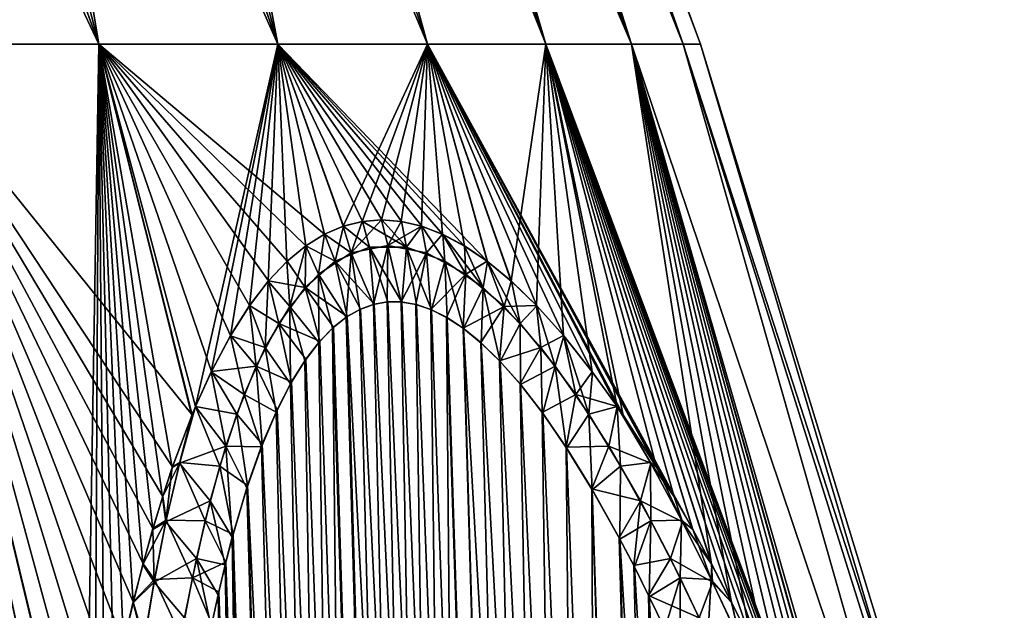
# Model space of a CAD drawing. Header units: metres. Extents: x -109 to 109, y -108 to 40.
# Tile 205 of 230: x 90.46 to 97.08, y -70.26 to -66.28. Entities that reach past the tile are written whole.
import ezdxf

# ---------------------------------------------------------------- set-up
doc = ezdxf.new("R2010")
doc.units = ezdxf.units.M
doc.layers.add('solid_K_24_42_17_000C74_XXXX', color=7, linetype='CONTINUOUS')

msp = doc.modelspace()

# ---------------------------------------------------------------- linework, layer by layer
at = {"layer": 'solid_K_24_42_17_000C74_XXXX'}
for points in [[(90.990501, -66.448959, 11.555787), (88.624397, -59.914131, 10.632781), (87.903023, -59.914131, 11.402987)], [(89.605545, -66.448959, 13.105548), (90.990501, -66.448959, 11.555787), (87.903023, -59.914131, 11.402987)], [(90.990501, -66.448959, -11.555787), (88.624397, -59.914131, -10.63278), (89.293854, -59.914131, -9.817043)], [(90.990501, -66.448959, -11.555787), (89.605545, -66.448959, -13.105548), (88.624397, -59.914131, -10.63278)], [(90.990501, -66.448959, 11.555787), (89.293854, -59.914131, 9.817044), (88.624397, -59.914131, 10.632781)], [(90.990501, -66.448959, -11.555787), (89.293854, -59.914131, -9.817043), (89.908524, -59.914131, -8.959269)], [(92.193222, -66.448959, 9.860705), (89.908524, -59.914131, 8.959269), (89.293854, -59.914131, 9.817044)], [(90.990501, -66.448959, 11.555787), (92.193222, -66.448959, 9.860705), (89.293854, -59.914131, 9.817044)], [(92.193222, -66.448959, -9.860705), (89.908524, -59.914131, -8.959269), (90.465775, -59.914131, -8.063128)], [(92.193222, -66.448959, -9.860705), (90.990501, -66.448959, -11.555787), (89.908524, -59.914131, -8.959269)], [(92.193222, -66.448959, 9.860705), (90.465775, -59.914131, 8.063128), (89.908524, -59.914131, 8.959269)], [(92.193222, -66.448959, -9.860705), (90.465775, -59.914131, -8.063128), (90.963226, -59.914131, -7.132461)], [(93.198593, -66.448959, 8.04162), (90.963226, -59.914131, 7.132461), (90.465775, -59.914131, 8.063128)], [(92.193222, -66.448959, 9.860705), (93.198593, -66.448959, 8.04162), (90.465775, -59.914131, 8.063128)], [(93.198593, -66.448959, -8.04162), (90.963226, -59.914131, -7.132461), (91.398743, -59.914131, -6.171251)], [(93.198593, -66.448959, -8.04162), (92.193222, -66.448959, -9.860705), (90.963226, -59.914131, -7.132461)], [(93.198593, -66.448959, 8.04162), (91.398743, -59.914131, 6.171251), (90.963226, -59.914131, 7.132461)], [(93.993973, -66.448959, -6.121407), (91.398743, -59.914131, -6.171251), (91.770462, -59.914131, -5.183615)], [(93.993973, -66.448959, -6.121407), (93.198593, -66.448959, -8.04162), (91.398743, -59.914131, -6.171251)], [(93.993973, -66.448959, 6.121407), (91.770462, -59.914131, 5.183615), (91.398743, -59.914131, 6.171251)], [(93.198593, -66.448959, 8.04162), (93.993973, -66.448959, 6.121407), (91.398743, -59.914131, 6.171251)], [(93.993973, -66.448959, -6.121407), (91.770462, -59.914131, -5.183615), (92.076797, -59.914131, -4.173782)], [(94.569359, -66.448959, 4.124213), (92.076797, -59.914131, 4.173782), (91.770462, -59.914131, 5.183615)], [(93.993973, -66.448959, 6.121407), (94.569359, -66.448959, 4.124213), (91.770462, -59.914131, 5.183615)], [(94.569359, -66.448959, -4.124213), (92.076797, -59.914131, -4.173782), (92.316422, -59.914131, -3.146076)], [(94.569359, -66.448959, -4.124213), (93.993973, -66.448959, -6.121407), (92.076797, -59.914131, -4.173782)], [(94.569359, -66.448959, 4.124213), (92.316422, -59.914131, 3.146076), (92.076797, -59.914131, 4.173782)], [(94.569359, -66.448959, -4.124213), (92.316422, -59.914131, -3.146076), (92.488319, -59.914131, -2.104898)], [(94.917503, -66.448959, 2.075155), (92.488319, -59.914131, 2.104898), (92.316422, -59.914131, 3.146076)], [(94.569359, -66.448959, 4.124213), (94.917503, -66.448959, 2.075155), (92.316422, -59.914131, 3.146076)], [(94.917503, -66.448959, -2.075155), (92.488319, -59.914131, -2.104898), (92.591751, -59.914131, -1.054707)], [(94.917503, -66.448959, -2.075155), (94.569359, -66.448959, -4.124213), (92.488319, -59.914131, -2.104898)], [(94.917503, -66.448959, 2.075155), (92.591751, -59.914131, 1.054707), (92.488319, -59.914131, 2.104898)], [(94.917503, -66.448959, -2.075155), (92.591751, -59.914131, -1.054707), (92.626282, -59.914131)], [(92.591751, -59.914131, 1.054707), (95.034042, -66.448959), (92.626282, -59.914131)], [(94.917503, -66.448959, 2.075155), (95.034042, -66.448959), (92.591751, -59.914131, 1.054707)], [(95.034042, -66.448959), (94.917503, -66.448959, -2.075155), (92.626282, -59.914131)], [(90.733269, -73.110054, -14.857155), (88.055786, -66.448959, -14.490499), (89.605545, -66.448959, -13.105548)], [(90.733269, -73.110054, -14.857155), (89.242149, -73.114449, -16.155762), (88.055786, -66.448959, -14.490499)], [(90.841667, -72.251091, 14.415257), (89.605545, -66.448959, 13.105548), (88.055786, -66.448959, 14.490499)], [(90.786453, -72.666008, 14.633927), (90.841667, -72.251091, 14.415257), (88.055786, -66.448959, 14.490499)], [(90.780914, -72.709915, 14.656498), (90.786453, -72.666008, 14.633927), (88.055786, -66.448959, 14.490499)], [(90.733238, -73.110641, 14.85741), (90.780914, -72.709915, 14.656498), (88.055786, -66.448959, 14.490499)], [(89.242012, -73.114449, 16.15587), (90.733238, -73.110641, 14.85741), (88.055786, -66.448959, 14.490499)], [(90.900467, -71.848061, -14.19299), (89.605545, -66.448959, -13.105548), (90.990501, -66.448959, -11.555787)], [(90.78093, -72.709602, -14.656353), (90.733269, -73.110054, -14.857155), (89.605545, -66.448959, -13.105548)], [(90.785896, -72.670258, -14.636132), (90.78093, -72.709602, -14.656353), (89.605545, -66.448959, -13.105548)], [(90.840477, -72.259468, -14.419793), (90.785896, -72.670258, -14.636132), (89.605545, -66.448959, -13.105548)], [(90.900467, -71.848061, -14.19299), (90.840477, -72.259468, -14.419793), (89.605545, -66.448959, -13.105548)], [(91.616127, -68.942444, 12.072943), (90.990501, -66.448959, 11.555787), (89.605545, -66.448959, 13.105548)], [(91.484894, -69.291458, 12.407077), (91.616127, -68.942444, 12.072943), (89.605545, -66.448959, 13.105548)], [(91.418983, -69.490265, 12.582), (91.484894, -69.291458, 12.407077), (89.605545, -66.448959, 13.105548)], [(91.352951, -69.706932, 12.762484), (91.418983, -69.490265, 12.582), (89.605545, -66.448959, 13.105548)], [(91.286934, -69.942665, 12.948607), (91.352951, -69.706932, 12.762484), (89.605545, -66.448959, 13.105548)], [(91.221184, -70.199402, 13.140635), (91.286934, -69.942665, 12.948607), (89.605545, -66.448959, 13.105548)], [(91.155579, -70.477486, 13.33849), (91.221184, -70.199402, 13.140635), (89.605545, -66.448959, 13.105548)], [(91.090836, -70.779747, 13.542258), (91.155579, -70.477486, 13.33849), (89.605545, -66.448959, 13.105548)], [(91.026543, -71.105988, 13.75188), (91.090836, -70.779747, 13.542258), (89.605545, -66.448959, 13.105548)], [(90.963676, -71.459541, 13.967299), (91.026543, -71.105988, 13.75188), (89.605545, -66.448959, 13.105548)], [(90.901711, -71.840042, 14.188449), (90.963676, -71.459541, 13.967299), (89.605545, -66.448959, 13.105548)], [(90.841667, -72.251091, 14.415257), (90.901711, -71.840042, 14.188449), (89.605545, -66.448959, 13.105548)], [(90.962395, -71.467148, -13.971808), (90.900467, -71.848061, -14.19299), (90.990501, -66.448959, -11.555787)], [(91.02523, -71.113121, -13.756316), (90.962395, -71.467148, -13.971808), (90.990501, -66.448959, -11.555787)], [(91.640289, -68.88456, -12.013386), (90.990501, -66.448959, -11.555787), (92.193222, -66.448959, -9.860705)], [(91.089508, -70.786354, -13.546579), (91.02523, -71.113121, -13.756316), (90.990501, -66.448959, -11.555787)], [(91.154213, -70.483574, -13.342704), (91.089508, -70.786354, -13.546579), (90.990501, -66.448959, -11.555787)], [(91.219765, -70.204979, -13.144756), (91.154213, -70.483574, -13.342704), (90.990501, -66.448959, -11.555787)], [(91.285492, -69.947823, -12.952635), (91.219765, -70.204979, -13.144756), (90.990501, -66.448959, -11.555787)], [(91.351547, -69.711807, -12.76641), (91.285492, -69.947823, -12.952635), (90.990501, -66.448959, -11.555787)], [(91.417603, -69.49485, -12.585828), (91.351547, -69.711807, -12.76641), (90.990501, -66.448959, -11.555787)], [(91.483459, -69.295601, -12.410821), (91.417603, -69.49485, -12.585828), (90.990501, -66.448959, -11.555787)], [(91.61467, -68.9459, -12.076503), (91.483459, -69.295601, -12.410821), (90.990501, -66.448959, -11.555787)], [(91.640289, -68.88456, -12.013386), (91.61467, -68.9459, -12.076503), (90.990501, -66.448959, -11.555787)], [(92.506958, -67.727234, 10.156638), (92.193222, -66.448959, 9.860705), (90.990501, -66.448959, 11.555787)], [(92.381142, -67.805161, 10.398543), (92.506958, -67.727234, 10.156638), (90.990501, -66.448959, 11.555787)], [(92.255463, -67.909119, 10.648268), (92.381142, -67.805161, 10.398543), (90.990501, -66.448959, 11.555787)], [(92.129402, -68.041489, 10.907301), (92.255463, -67.909119, 10.648268), (90.990501, -66.448959, 11.555787)], [(92.00267, -68.205963, 11.177339), (92.129402, -68.041489, 10.907301), (90.990501, -66.448959, 11.555787)], [(91.875061, -68.407257, 11.460275), (92.00267, -68.205963, 11.177339), (90.990501, -66.448959, 11.555787)], [(91.746178, -68.650345, 11.758092), (91.875061, -68.407257, 11.460275), (90.990501, -66.448959, 11.555787)], [(91.640175, -68.884781, 12.013647), (91.746178, -68.650345, 11.758092), (90.990501, -66.448959, 11.555787)], [(91.616127, -68.942444, 12.072943), (91.640175, -68.884781, 12.013647), (90.990501, -66.448959, 11.555787)], [(91.744797, -68.65332, -11.76142), (91.640289, -68.88456, -12.013386), (92.193222, -66.448959, -9.860705)], [(91.873627, -68.40947, -11.463381), (91.744797, -68.65332, -11.76142), (92.193222, -66.448959, -9.860705)], [(92.001366, -68.208076, -11.180308), (91.873627, -68.40947, -11.463381), (92.193222, -66.448959, -9.860705)], [(92.128044, -68.042984, -10.910088), (92.001366, -68.208076, -11.180308), (92.193222, -66.448959, -9.860705)], [(92.254051, -67.910233, -10.650997), (92.128044, -68.042984, -10.910088), (92.193222, -66.448959, -9.860705)], [(92.63221, -67.673393, -9.923106), (92.193222, -66.448959, -9.860705), (93.198593, -66.448959, -8.04162)], [(92.379845, -67.806282, -10.401196), (92.254051, -67.910233, -10.650997), (92.193222, -66.448959, -9.860705)], [(92.505753, -67.727982, -10.158998), (92.379845, -67.806282, -10.401196), (92.193222, -66.448959, -9.860705)], [(92.63221, -67.673393, -9.923106), (92.505753, -67.727982, -10.158998), (92.193222, -66.448959, -9.860705)], [(93.601555, -67.910706, 8.317242), (93.198593, -66.448959, 8.04162), (92.193222, -66.448959, 9.860705)], [(93.448021, -67.806503, 8.551108), (93.601555, -67.910706, 8.317242), (92.193222, -66.448959, 9.860705)], [(93.301285, -67.728058, 8.781064), (93.448021, -67.806503, 8.551108), (92.193222, -66.448959, 9.860705)], [(93.160278, -67.673645, 9.008571), (93.301285, -67.728058, 8.781064), (92.193222, -66.448959, 9.860705)], [(93.023888, -67.641533, 9.234947), (93.160278, -67.673645, 9.008571), (92.193222, -66.448959, 9.860705)], [(92.891167, -67.630669, 9.461436), (93.023888, -67.641533, 9.234947), (92.193222, -66.448959, 9.860705)], [(92.761337, -67.641106, 9.689509), (92.891167, -67.630669, 9.461436), (92.193222, -66.448959, 9.860705)], [(92.633545, -67.673134, 9.920764), (92.761337, -67.641106, 9.689509), (92.193222, -66.448959, 9.860705)], [(92.506958, -67.727234, 10.156638), (92.633545, -67.673134, 9.920764), (92.193222, -66.448959, 9.860705)], [(92.76004, -67.641403, -9.691884), (92.63221, -67.673393, -9.923106), (93.198593, -66.448959, -8.04162)], [(92.889877, -67.630768, -9.463729), (92.76004, -67.641403, -9.691884), (93.198593, -66.448959, -8.04162)], [(93.022469, -67.641159, -9.237231), (92.889877, -67.630768, -9.463729), (93.198593, -66.448959, -8.04162)], [(93.158829, -67.673203, -9.010957), (93.022469, -67.641159, -9.237231), (93.198593, -66.448959, -8.04162)], [(93.299904, -67.727608, -8.783394), (93.158829, -67.673203, -9.010957), (93.198593, -66.448959, -8.04162)], [(93.761353, -68.042122, -8.080894), (93.198593, -66.448959, -8.04162), (93.993973, -66.448959, -6.121407)], [(93.446587, -67.805527, -8.553253), (93.299904, -67.727608, -8.783394), (93.198593, -66.448959, -8.04162)], [(93.599937, -67.909401, -8.319601), (93.446587, -67.805527, -8.553253), (93.198593, -66.448959, -8.04162)], [(93.761353, -68.042122, -8.080894), (93.599937, -67.909401, -8.319601), (93.198593, -66.448959, -8.04162)], [(94.982399, -69.712852, 6.477889), (93.993973, -66.448959, 6.121407), (93.198593, -66.448959, 8.04162)], [(94.859047, -69.495827, 6.625354), (94.982399, -69.712852, 6.477889), (93.198593, -66.448959, 8.04162)], [(94.740402, -69.296562, 6.769926), (94.859047, -69.495827, 6.625354), (93.198593, -66.448959, 8.04162)], [(94.516441, -68.946724, 7.050751), (94.740402, -69.296562, 6.769926), (93.198593, -66.448959, 8.04162)], [(94.474091, -68.884621, 7.105107), (94.516441, -68.946724, 7.050751), (93.198593, -66.448959, 8.04162)], [(94.308601, -68.653961, 7.320964), (94.474091, -68.884621, 7.105107), (93.198593, -66.448959, 8.04162)], [(94.114891, -68.410118, 7.581627), (94.308601, -68.653961, 7.320964), (93.198593, -66.448959, 8.04162)], [(93.933586, -68.208534, 7.833729), (94.114891, -68.410118, 7.581627), (93.198593, -66.448959, 8.04162)], [(93.762886, -68.043365, 8.07857), (93.933586, -68.208534, 7.833729), (93.198593, -66.448959, 8.04162)], [(93.601555, -67.910706, 8.317242), (93.762886, -68.043365, 8.07857), (93.198593, -66.448959, 8.04162)], [(93.931877, -68.206703, -7.836102), (93.761353, -68.042122, -8.080894), (93.993973, -66.448959, -6.121407)], [(94.113144, -68.408005, -7.583977), (93.931877, -68.206703, -7.836102), (93.993973, -66.448959, -6.121407)], [(95.108734, -69.945351, -6.329847), (93.993973, -66.448959, -6.121407), (94.569359, -66.448959, -4.124213)], [(94.306679, -68.651443, -7.323545), (94.113144, -68.408005, -7.583977), (93.993973, -66.448959, -6.121407)], [(94.474075, -68.88459, -7.105136), (94.306679, -68.651443, -7.323545), (93.993973, -66.448959, -6.121407)], [(94.514374, -68.943642, -7.053375), (94.474075, -68.88459, -7.105136), (93.993973, -66.448959, -6.121407)], [(94.738251, -69.293015, -6.772564), (94.514374, -68.943642, -7.053375), (93.993973, -66.448959, -6.121407)], [(94.856895, -69.492165, -6.627972), (94.738251, -69.293015, -6.772564), (93.993973, -66.448959, -6.121407)], [(94.980347, -69.709175, -6.480347), (94.856895, -69.492165, -6.627972), (93.993973, -66.448959, -6.121407)], [(95.108734, -69.945351, -6.329847), (94.980347, -69.709175, -6.480347), (93.993973, -66.448959, -6.121407)], [(96.483299, -73.110039, 4.897819), (94.569359, -66.448959, 4.124213), (93.993973, -66.448959, 6.121407)], [(96.333351, -72.709908, 5.039378), (96.483299, -73.110039, 4.897819), (93.993973, -66.448959, 6.121407)], [(96.318291, -72.670471, 5.053819), (96.333351, -72.709908, 5.039378), (93.993973, -66.448959, 6.121407)], [(96.15831, -72.259903, 5.209162), (96.318291, -72.670471, 5.053819), (93.993973, -66.448959, 6.121407)], [(95.991943, -71.848579, 5.374452), (96.15831, -72.259903, 5.209162), (93.993973, -66.448959, 6.121407)], [(95.831413, -71.467766, 5.538603), (95.991943, -71.848579, 5.374452), (93.993973, -66.448959, 6.121407)], [(95.67627, -71.113853, 5.700696), (95.831413, -71.467766, 5.538603), (93.993973, -66.448959, 6.121407)], [(95.526833, -70.787209, 5.861162), (95.67627, -71.113853, 5.700696), (93.993973, -66.448959, 6.121407)], [(95.38269, -70.484543, 6.019067), (95.526833, -70.787209, 5.861162), (93.993973, -66.448959, 6.121407)], [(95.24411, -70.206039, 6.174729), (95.38269, -70.484543, 6.019067), (93.993973, -66.448959, 6.121407)], [(95.110634, -69.948921, 6.327638), (95.24411, -70.206039, 6.174729), (93.993973, -66.448959, 6.121407)], [(94.982399, -69.712852, 6.477889), (95.110634, -69.948921, 6.327638), (93.993973, -66.448959, 6.121407)], [(96.812378, -73.114449, -3.283021), (94.569359, -66.448959, -4.124213), (94.917503, -66.448959, -2.075155)], [(95.242455, -70.202774, -6.176596), (95.108734, -69.945351, -6.329847), (94.569359, -66.448959, -4.124213)], [(95.381332, -70.481697, -6.020535), (95.242455, -70.202774, -6.176596), (94.569359, -66.448959, -4.124213)], [(95.525719, -70.784798, -5.86234), (95.381332, -70.481697, -6.020535), (94.569359, -66.448959, -4.124213)], [(95.675377, -71.111877, -5.701662), (95.525719, -70.784798, -5.86234), (94.569359, -66.448959, -4.124213)], [(95.830727, -71.466194, -5.539351), (95.675377, -71.111877, -5.701662), (94.569359, -66.448959, -4.124213)], [(95.99144, -71.847389, -5.374977), (95.830727, -71.466194, -5.539351), (94.569359, -66.448959, -4.124213)], [(96.157982, -72.259071, -5.209487), (95.99144, -71.847389, -5.374977), (94.569359, -66.448959, -4.124213)], [(96.318138, -72.670067, -5.053951), (96.157982, -72.259071, -5.209487), (94.569359, -66.448959, -4.124213)], [(96.333229, -72.709572, -5.039483), (96.318138, -72.670067, -5.053951), (94.569359, -66.448959, -4.124213)], [(96.483315, -73.110054, -4.897783), (96.333229, -72.709572, -5.039483), (94.569359, -66.448959, -4.124213)], [(96.812378, -73.114449, -3.283021), (96.483315, -73.110054, -4.897783), (94.569359, -66.448959, -4.124213)], [(96.812378, -73.114449, 3.283042), (94.917503, -66.448959, 2.075155), (94.569359, -66.448959, 4.124213)], [(96.812378, -73.114449, 3.283042), (94.569359, -66.448959, 4.124213), (96.483299, -73.110039, 4.897819)], [(97.009972, -73.114449, -1.646793), (94.917503, -66.448959, -2.075155), (95.034042, -66.448959)], [(97.009972, -73.114449, -1.646793), (96.812378, -73.114449, -3.283021), (94.917503, -66.448959, -2.075155)], [(94.917503, -66.448959, 2.075155), (97.075981, -73.114449), (95.034042, -66.448959)], [(97.009972, -73.114449, 1.646804), (97.075981, -73.114449), (94.917503, -66.448959, 2.075155)], [(97.009972, -73.114449, 1.646804), (94.917503, -66.448959, 2.075155), (96.812378, -73.114449, 3.283042)], [(97.075981, -73.114449), (97.009972, -73.114449, -1.646793), (95.034042, -66.448959)], [(92.686325, -67.852966, -9.92913), (92.63221, -67.673393, -9.923106), (92.76004, -67.641403, -9.691884)], [(92.808846, -67.815041, 9.703723), (92.761337, -67.641106, 9.689509), (92.633545, -67.673134, 9.920764)], [(92.686325, -67.852966, -9.92913), (92.76004, -67.641403, -9.691884), (92.889877, -67.630768, -9.463729)], [(92.931633, -67.802956, -9.48684), (92.686325, -67.852966, -9.92913), (92.889877, -67.630768, -9.463729)], [(93.058006, -67.815125, 9.272186), (92.891167, -67.630669, 9.461436), (92.761337, -67.641106, 9.689509)], [(92.808846, -67.815041, 9.703723), (93.058006, -67.815125, 9.272186), (92.761337, -67.641106, 9.689509)], [(92.931633, -67.802956, -9.48684), (92.889877, -67.630768, -9.463729), (93.022469, -67.641159, -9.237231)], [(93.058006, -67.815125, 9.272186), (93.023888, -67.641533, 9.234947), (92.891167, -67.630669, 9.461436)], [(92.931633, -67.802956, -9.48684), (93.022469, -67.641159, -9.237231), (93.158829, -67.673203, -9.010957)], [(93.058006, -67.815125, 9.272186), (93.160278, -67.673645, 9.008571), (93.023888, -67.641533, 9.234947)], [(92.686325, -67.852966, -9.92913), (92.505753, -67.727982, -10.158998), (92.63221, -67.673393, -9.923106)], [(92.579155, -67.909508, 10.134377), (92.633545, -67.673134, 9.920764), (92.506958, -67.727234, 10.156638)], [(92.579155, -67.909508, 10.134377), (92.808846, -67.815041, 9.703723), (92.633545, -67.673134, 9.920764)], [(93.191956, -67.853027, -9.053361), (92.931633, -67.802956, -9.48684), (93.158829, -67.673203, -9.010957)], [(93.058006, -67.815125, 9.272186), (93.316063, -67.909462, 8.858004), (93.160278, -67.673645, 9.008571)], [(93.191956, -67.853027, -9.053361), (93.158829, -67.673203, -9.010957), (93.299904, -67.727608, -8.783394)], [(93.316063, -67.909462, 8.858004), (93.301285, -67.728058, 8.781064), (93.160278, -67.673645, 9.008571)], [(92.465591, -67.99604, -10.361036), (92.379845, -67.806282, -10.401196), (92.505753, -67.727982, -10.158998)], [(92.579155, -67.909508, 10.134377), (92.506958, -67.727234, 10.156638), (92.381142, -67.805161, 10.398543)], [(92.686325, -67.852966, -9.92913), (92.465591, -67.99604, -10.361036), (92.505753, -67.727982, -10.158998)], [(93.455681, -67.995895, -8.646108), (93.191956, -67.853027, -9.053361), (93.299904, -67.727608, -8.783394)], [(93.455681, -67.995895, -8.646108), (93.299904, -67.727608, -8.783394), (93.446587, -67.805527, -8.553253)], [(93.572586, -68.085983, 8.474726), (93.448021, -67.806503, 8.551108), (93.301285, -67.728058, 8.781064)], [(93.316063, -67.909462, 8.858004), (93.572586, -68.085983, 8.474726), (93.301285, -67.728058, 8.781064)], [(92.273155, -68.214348, -10.769567), (92.254051, -67.910233, -10.650997), (92.379845, -67.806282, -10.401196)], [(92.375587, -68.085991, 10.547983), (92.381142, -67.805161, 10.398543), (92.255463, -67.909119, 10.648268)], [(92.465591, -67.99604, -10.361036), (92.273155, -68.214348, -10.769567), (92.379845, -67.806282, -10.401196)], [(92.375587, -68.085991, 10.547983), (92.579155, -67.909508, 10.134377), (92.381142, -67.805161, 10.398543)], [(92.579155, -67.909508, 10.134377), (92.840332, -68.198059, 9.749405), (92.808846, -67.815041, 9.703723)], [(92.931633, -67.802956, -9.48684), (92.835457, -68.199303, -9.758244), (92.686325, -67.852966, -9.92913)], [(92.808846, -67.815041, 9.703723), (92.840332, -68.198059, 9.749405), (92.932785, -68.182434, 9.584431)], [(92.808846, -67.815041, 9.703723), (92.932785, -68.182434, 9.584431), (93.027061, -68.183395, 9.421414)], [(92.808846, -67.815041, 9.703723), (93.027061, -68.183395, 9.421414), (93.058006, -67.815125, 9.272186)], [(92.931633, -67.802956, -9.48684), (92.928185, -68.182907, -9.592518), (92.835457, -68.199303, -9.758244)], [(92.931633, -67.802956, -9.48684), (93.022697, -68.182953, -9.428843), (92.928185, -68.182907, -9.592518)], [(93.191956, -67.853027, -9.053361), (93.022697, -68.182953, -9.428843), (92.931633, -67.802956, -9.48684)], [(93.058006, -67.815125, 9.272186), (93.027061, -68.183395, 9.421414), (93.1241, -68.200775, 9.258747)], [(93.058006, -67.815125, 9.272186), (93.1241, -68.200775, 9.258747), (93.224747, -68.235245, 9.095149)], [(93.058006, -67.815125, 9.272186), (93.224747, -68.235245, 9.095149), (93.316063, -67.909462, 8.858004)], [(93.455681, -67.995895, -8.646108), (93.446587, -67.805527, -8.553253), (93.599937, -67.909401, -8.319601)], [(93.572586, -68.085983, 8.474726), (93.601555, -67.910706, 8.317242), (93.448021, -67.806503, 8.551108)], [(92.686325, -67.852966, -9.92913), (92.652336, -68.285316, -10.102127), (92.465591, -67.99604, -10.361036)], [(92.686325, -67.852966, -9.92913), (92.743797, -68.233002, -9.927474), (92.652336, -68.285316, -10.102127)], [(92.686325, -67.852966, -9.92913), (92.835457, -68.199303, -9.758244), (92.743797, -68.233002, -9.927474)], [(93.191956, -67.853027, -9.053361), (93.11985, -68.199623, -9.265756), (93.022697, -68.182953, -9.428843)], [(93.191956, -67.853027, -9.053361), (93.220711, -68.233627, -9.101623), (93.11985, -68.199623, -9.265756)], [(93.455681, -67.995895, -8.646108), (93.220711, -68.233627, -9.101623), (93.191956, -67.853027, -9.053361)], [(92.273155, -68.214348, -10.769567), (92.128044, -68.042984, -10.910088), (92.254051, -67.910233, -10.650997)], [(92.375587, -68.085991, 10.547983), (92.255463, -67.909119, 10.648268), (92.129402, -68.041489, 10.907301)], [(92.375587, -68.085991, 10.547983), (92.657768, -68.281586, 10.091574), (92.579155, -67.909508, 10.134377)], [(92.579155, -67.909508, 10.134377), (92.657768, -68.281586, 10.091574), (92.748856, -68.230705, 9.917995)], [(92.579155, -67.909508, 10.134377), (92.748856, -68.230705, 9.917995), (92.840332, -68.198059, 9.749405)], [(93.316063, -67.909462, 8.858004), (93.224747, -68.235245, 9.095149), (93.330063, -68.288254, 8.929189)], [(93.316063, -67.909462, 8.858004), (93.330063, -68.288254, 8.929189), (93.441399, -68.361893, 8.75919)], [(93.316063, -67.909462, 8.858004), (93.441399, -68.361893, 8.75919), (93.572586, -68.085983, 8.474726)], [(93.713249, -68.214333, -8.275224), (93.455681, -67.995895, -8.646108), (93.599937, -67.909401, -8.319601)], [(93.572586, -68.085983, 8.474726), (93.820633, -68.326424, 8.12764), (93.601555, -67.910706, 8.317242)], [(93.713249, -68.214333, -8.275224), (93.599937, -67.909401, -8.319601), (93.761353, -68.042122, -8.080894)], [(93.820633, -68.326424, 8.12764), (93.762886, -68.043365, 8.07857), (93.601555, -67.910706, 8.317242)], [(92.465591, -67.99604, -10.361036), (92.467621, -68.454361, -10.4745), (92.273155, -68.214348, -10.769567)], [(92.465591, -67.99604, -10.361036), (92.652336, -68.285316, -10.102127), (92.560432, -68.358177, -10.283924)], [(92.465591, -67.99604, -10.361036), (92.560432, -68.358177, -10.283924), (92.467621, -68.454361, -10.4745)], [(93.455681, -67.995895, -8.646108), (93.326363, -68.286156, -8.934942), (93.220711, -68.233627, -9.101623)], [(93.455681, -67.995895, -8.646108), (93.437843, -68.359207, -8.764535), (93.326363, -68.286156, -8.934942)], [(93.713249, -68.214333, -8.275224), (93.437843, -68.359207, -8.764535), (93.455681, -67.995895, -8.646108)], [(92.107735, -68.489517, -11.150104), (92.001366, -68.208076, -11.180308), (92.128044, -68.042984, -10.910088)], [(92.198967, -68.326477, 10.936467), (92.129402, -68.041489, 10.907301), (92.00267, -68.205963, 11.177339)], [(92.273155, -68.214348, -10.769567), (92.107735, -68.489517, -11.150104), (92.128044, -68.042984, -10.910088)], [(92.198967, -68.326477, 10.936467), (92.375587, -68.085991, 10.547983), (92.129402, -68.041489, 10.907301)], [(92.198967, -68.326477, 10.936467), (92.473976, -68.447075, 10.461211), (92.375587, -68.085991, 10.547983)], [(92.375587, -68.085991, 10.547983), (92.473976, -68.447075, 10.461211), (92.566383, -68.352768, 10.271947)], [(92.375587, -68.085991, 10.547983), (92.566383, -68.352768, 10.271947), (92.657768, -68.281586, 10.091574)], [(93.572586, -68.085983, 8.474726), (93.441399, -68.361893, 8.75919), (93.560043, -68.4589, 8.583767)], [(93.572586, -68.085983, 8.474726), (93.560043, -68.4589, 8.583767), (93.687263, -68.582916, 8.401826)], [(93.572586, -68.085983, 8.474726), (93.687263, -68.582916, 8.401826), (93.820633, -68.326424, 8.12764)], [(93.713249, -68.214333, -8.275224), (93.761353, -68.042122, -8.080894), (93.931877, -68.206703, -7.836102)], [(93.820633, -68.326424, 8.12764), (93.933586, -68.208534, 7.833729), (93.762886, -68.043365, 8.07857)], [(92.107735, -68.489517, -11.150104), (91.873627, -68.40947, -11.463381), (92.001366, -68.208076, -11.180308)], [(92.047081, -68.614571, 11.297629), (92.00267, -68.205963, 11.177339), (91.875061, -68.407257, 11.460275)], [(92.047081, -68.614571, 11.297629), (92.198967, -68.326477, 10.936467), (92.00267, -68.205963, 11.177339)], [(92.273155, -68.214348, -10.769567), (92.277664, -68.732353, -10.889529), (92.107735, -68.489517, -11.150104)], [(92.273155, -68.214348, -10.769567), (92.467621, -68.454361, -10.4745), (92.373489, -68.577591, -10.675697)], [(92.273155, -68.214348, -10.769567), (92.373489, -68.577591, -10.675697), (92.277664, -68.732353, -10.889529)], [(93.629028, -102.814362, -10.834067), (92.652336, -68.285316, -10.102127), (92.743797, -68.233002, -9.927474)], [(94.447647, -102.814323, 9.416268), (92.748856, -68.230705, 9.917995), (92.657768, -68.281586, 10.091574)], [(93.629028, -102.814362, -10.834067), (92.743797, -68.233002, -9.927474), (92.835457, -68.199303, -9.758244)], [(94.447647, -102.814323, 9.416268), (92.840332, -68.198059, 9.749405), (92.748856, -68.230705, 9.917995)], [(93.629028, -102.814362, -10.834067), (92.835457, -68.199303, -9.758244), (92.928185, -68.182907, -9.592518)], [(94.447647, -102.814323, 9.416268), (92.932785, -68.182434, 9.584431), (92.840332, -68.198059, 9.749405)], [(93.629028, -102.814362, -10.834067), (92.928185, -68.182907, -9.592518), (93.022697, -68.182953, -9.428843)], [(94.447647, -102.814323, 9.416268), (93.027061, -68.183395, 9.421414), (92.932785, -68.182434, 9.584431)], [(93.629028, -102.814362, -10.834067), (93.022697, -68.182953, -9.428843), (93.11985, -68.199623, -9.265756)], [(94.447647, -102.814323, 9.416268), (93.1241, -68.200775, 9.258747), (93.027061, -68.183395, 9.421414)], [(93.629028, -102.814362, -10.834067), (93.11985, -68.199623, -9.265756), (93.220711, -68.233627, -9.101623)], [(94.447647, -102.814323, 9.416268), (93.224747, -68.235245, 9.095149), (93.1241, -68.200775, 9.258747)], [(93.629028, -102.814362, -10.834067), (93.220711, -68.233627, -9.101623), (93.326363, -68.286156, -8.934942)], [(94.447647, -102.814323, 9.416268), (93.330063, -68.288254, 8.929189), (93.224747, -68.235245, 9.095149)], [(93.713249, -68.214333, -8.275224), (93.556458, -68.455696, -8.588984), (93.437843, -68.359207, -8.764535)], [(93.713249, -68.214333, -8.275224), (93.683777, -68.579308, -8.406735), (93.556458, -68.455696, -8.588984)], [(93.960091, -68.489326, -7.941661), (93.683777, -68.579308, -8.406735), (93.713249, -68.214333, -8.275224)], [(93.960091, -68.489326, -7.941661), (93.713249, -68.214333, -8.275224), (93.931877, -68.206703, -7.836102)], [(93.820633, -68.326424, 8.12764), (94.057518, -68.614548, 7.815445), (93.933586, -68.208534, 7.833729)], [(93.960091, -68.489326, -7.941661), (93.931877, -68.206703, -7.836102), (94.113144, -68.408005, -7.583977)], [(94.057518, -68.614548, 7.815445), (94.114891, -68.410118, 7.581627), (93.933586, -68.208534, 7.833729)], [(93.629028, -102.814362, -10.834067), (92.560432, -68.358177, -10.283924), (92.652336, -68.285316, -10.102127)], [(93.62915, -102.814377, 10.833833), (92.657768, -68.281586, 10.091574), (92.566383, -68.352768, 10.271947)], [(93.62915, -102.814377, 10.833833), (94.447647, -102.814323, 9.416268), (92.657768, -68.281586, 10.091574)], [(94.447433, -102.814339, -9.416606), (93.326363, -68.286156, -8.934942), (93.437843, -68.359207, -8.764535)], [(94.447433, -102.814339, -9.416606), (93.629028, -102.814362, -10.834067), (93.326363, -68.286156, -8.934942)], [(94.447647, -102.814323, 9.416268), (93.441399, -68.361893, 8.75919), (93.330063, -68.288254, 8.929189)], [(92.047081, -68.614571, 11.297629), (92.2845, -68.720192, 10.873936), (92.198967, -68.326477, 10.936467)], [(92.198967, -68.326477, 10.936467), (92.2845, -68.720192, 10.873936), (92.380081, -68.568077, 10.661335)], [(92.198967, -68.326477, 10.936467), (92.380081, -68.568077, 10.661335), (92.473976, -68.447075, 10.461211)], [(92.936798, -102.673813, -12.322021), (92.467621, -68.454361, -10.4745), (92.560432, -68.358177, -10.283924)], [(93.62915, -102.814377, 10.833833), (92.566383, -68.352768, 10.271947), (92.473976, -68.447075, 10.461211)], [(93.629028, -102.814362, -10.834067), (92.936798, -102.673813, -12.322021), (92.560432, -68.358177, -10.283924)], [(94.447433, -102.814339, -9.416606), (93.437843, -68.359207, -8.764535), (93.556458, -68.455696, -8.588984)], [(95.389999, -102.673729, 8.073124), (93.560043, -68.4589, 8.583767), (93.441399, -68.361893, 8.75919)], [(94.447647, -102.814323, 9.416268), (95.389999, -102.673729, 8.073124), (93.441399, -68.361893, 8.75919)], [(93.820633, -68.326424, 8.12764), (93.687263, -68.582916, 8.401826), (93.824593, -68.738571, 8.212093)], [(93.820633, -68.326424, 8.12764), (93.824593, -68.738571, 8.212093), (94.057518, -68.614548, 7.815445)], [(91.965919, -68.805702, -11.502836), (91.744797, -68.65332, -11.76142), (91.873627, -68.40947, -11.463381)], [(92.047081, -68.614571, 11.297629), (91.875061, -68.407257, 11.460275), (91.746178, -68.650345, 11.758092)], [(92.107735, -68.489517, -11.150104), (91.965919, -68.805702, -11.502836), (91.873627, -68.40947, -11.463381)], [(94.194687, -68.805656, -7.642478), (93.960091, -68.489326, -7.941661), (94.113144, -68.408005, -7.583977)], [(94.057518, -68.614548, 7.815445), (94.282639, -68.937248, 7.534436), (94.114891, -68.410118, 7.581627)], [(94.194687, -68.805656, -7.642478), (94.113144, -68.408005, -7.583977), (94.306679, -68.651443, -7.323545)], [(94.282639, -68.937248, 7.534436), (94.308601, -68.653961, 7.320964), (94.114891, -68.410118, 7.581627)], [(92.107735, -68.489517, -11.150104), (92.180374, -68.923363, -11.11704), (91.965919, -68.805702, -11.502836)], [(92.107735, -68.489517, -11.150104), (92.277664, -68.732353, -10.889529), (92.180374, -68.923363, -11.11704)], [(92.936798, -102.673813, -12.322021), (92.373489, -68.577591, -10.675697), (92.467621, -68.454361, -10.4745)], [(93.62915, -102.814377, 10.833833), (92.473976, -68.447075, 10.461211), (92.380081, -68.568077, 10.661335)], [(94.447433, -102.814339, -9.416606), (93.556458, -68.455696, -8.588984), (93.683777, -68.579308, -8.406735)], [(95.389999, -102.673729, 8.073124), (93.687263, -68.582916, 8.401826), (93.560043, -68.4589, 8.583767)], [(93.960091, -68.489326, -7.941661), (93.821053, -68.734261, -8.216894), (93.683777, -68.579308, -8.406735)], [(93.960091, -68.489326, -7.941661), (93.969383, -68.925507, -8.019044), (93.821053, -68.734261, -8.216894)], [(94.194687, -68.805656, -7.642478), (93.969383, -68.925507, -8.019044), (93.960091, -68.489326, -7.941661)], [(93.62915, -102.814377, 10.833833), (92.380081, -68.568077, 10.661335), (92.2845, -68.720192, 10.873936)], [(91.916252, -68.937271, 11.633141), (92.047081, -68.614571, 11.297629), (91.746178, -68.650345, 11.758092)], [(91.916252, -68.937271, 11.633141), (92.088417, -69.139877, 11.342996), (92.047081, -68.614571, 11.297629)], [(92.047081, -68.614571, 11.297629), (92.088417, -69.139877, 11.342996), (92.187119, -68.908989, 11.100912)], [(92.047081, -68.614571, 11.297629), (92.187119, -68.908989, 11.100912), (92.2845, -68.720192, 10.873936)], [(92.936798, -102.673813, -12.322021), (92.277664, -68.732353, -10.889529), (92.373489, -68.577591, -10.675697)], [(94.447433, -102.814339, -9.416606), (93.683777, -68.579308, -8.406735), (93.821053, -68.734261, -8.216894)], [(95.389999, -102.673729, 8.073124), (93.824593, -68.738571, 8.212093), (93.687263, -68.582916, 8.401826)], [(94.057518, -68.614548, 7.815445), (93.824593, -68.738571, 8.212093), (93.973274, -68.93087, 8.013956)], [(94.057518, -68.614548, 7.815445), (93.973274, -68.93087, 8.013956), (94.133881, -69.164909, 7.807856)], [(94.057518, -68.614548, 7.815445), (94.133881, -69.164909, 7.807856), (94.282639, -68.937248, 7.534436)], [(91.916252, -68.937271, 11.633141), (91.746178, -68.650345, 11.758092), (91.640175, -68.884781, 12.013647)], [(91.843857, -69.152168, -11.83054), (91.640289, -68.88456, -12.013386), (91.744797, -68.65332, -11.76142)], [(91.965919, -68.805702, -11.502836), (91.843857, -69.152168, -11.83054), (91.744797, -68.65332, -11.76142)], [(94.194687, -68.805656, -7.642478), (94.306679, -68.651443, -7.323545), (94.474075, -68.88459, -7.105136)], [(94.282639, -68.937248, 7.534436), (94.474091, -68.884621, 7.105107), (94.308601, -68.653961, 7.320964)], [(92.936798, -102.673813, -12.322021), (92.180374, -68.923363, -11.11704), (92.277664, -68.732353, -10.889529)], [(93.62915, -102.814377, 10.833833), (92.2845, -68.720192, 10.873936), (92.187119, -68.908989, 11.100912)], [(94.447433, -102.814339, -9.416606), (93.821053, -68.734261, -8.216894), (93.969383, -68.925507, -8.019044)], [(95.389999, -102.673729, 8.073124), (93.973274, -68.93087, 8.013956), (93.824593, -68.738571, 8.212093)], [(91.965919, -68.805702, -11.502836), (92.082191, -69.15596, -11.358719), (91.843857, -69.152168, -11.83054)], [(91.965919, -68.805702, -11.502836), (92.180374, -68.923363, -11.11704), (92.082191, -69.15596, -11.358719)], [(94.194687, -68.805656, -7.642478), (94.1297, -69.158524, -7.813122), (93.969383, -68.925507, -8.019044)], [(94.417465, -69.151978, -7.372863), (94.1297, -69.158524, -7.813122), (94.194687, -68.805656, -7.642478)], [(94.417465, -69.151978, -7.372863), (94.194687, -68.805656, -7.642478), (94.474075, -68.88459, -7.105136)], [(91.532547, -69.266586, -12.336329), (91.61467, -68.9459, -12.076503), (91.640289, -68.88456, -12.013386)], [(91.843857, -69.152168, -11.83054), (91.532547, -69.266586, -12.336329), (91.640289, -68.88456, -12.013386)], [(91.533943, -69.261147, 12.331964), (91.640175, -68.884781, 12.013647), (91.616127, -68.942444, 12.072943)], [(91.803101, -69.285812, 11.945704), (91.640175, -68.884781, 12.013647), (91.533943, -69.261147, 12.331964)], [(91.803101, -69.285812, 11.945704), (91.916252, -68.937271, 11.633141), (91.640175, -68.884781, 12.013647)], [(94.282639, -68.937248, 7.534436), (94.496765, -69.285782, 7.280132), (94.474091, -68.884621, 7.105107)], [(94.417465, -69.151978, -7.372863), (94.474075, -68.88459, -7.105136), (94.699821, -69.266609, -6.850437)], [(94.699821, -69.266609, -6.850437), (94.474075, -68.88459, -7.105136), (94.514374, -68.943642, -7.053375)], [(94.696754, -69.261078, 6.853801), (94.516441, -68.946724, 7.050751), (94.474091, -68.884621, 7.105107)], [(94.496765, -69.285782, 7.280132), (94.696754, -69.261078, 6.853801), (94.474091, -68.884621, 7.105107)], [(91.532547, -69.266586, -12.336329), (91.483459, -69.295601, -12.410821), (91.61467, -68.9459, -12.076503)], [(91.533943, -69.261147, 12.331964), (91.616127, -68.942444, 12.072943), (91.484894, -69.291458, 12.407077)], [(91.803101, -69.285812, 11.945704), (91.98951, -69.417603, 11.599579), (91.916252, -68.937271, 11.633141)], [(91.916252, -68.937271, 11.633141), (91.98951, -69.417603, 11.599579), (92.088417, -69.139877, 11.342996)], [(92.936798, -102.673813, -12.322021), (92.082191, -69.15596, -11.358719), (92.180374, -68.923363, -11.11704)], [(93.62915, -102.814377, 10.833833), (92.187119, -68.908989, 11.100912), (92.088417, -69.139877, 11.342996)], [(94.447433, -102.814339, -9.416606), (93.969383, -68.925507, -8.019044), (94.1297, -69.158524, -7.813122)], [(95.389999, -102.673729, 8.073124), (94.133881, -69.164909, 7.807856), (93.973274, -68.93087, 8.013956)], [(94.282639, -68.937248, 7.534436), (94.133881, -69.164909, 7.807856), (94.306633, -69.445343, 7.594706)], [(94.282639, -68.937248, 7.534436), (94.306633, -69.445343, 7.594706), (94.496765, -69.285782, 7.280132)], [(94.699821, -69.266609, -6.850437), (94.514374, -68.943642, -7.053375), (94.738251, -69.293015, -6.772564)], [(94.696754, -69.261078, 6.853801), (94.740402, -69.296562, 6.769926), (94.516441, -68.946724, 7.050751)], [(91.843857, -69.152168, -11.83054), (91.738144, -69.520912, -12.136289), (91.532547, -69.266586, -12.336329)], [(91.843857, -69.152168, -11.83054), (91.886444, -69.764816, -11.884315), (91.738144, -69.520912, -12.136289)], [(91.843857, -69.152168, -11.83054), (92.082191, -69.15596, -11.358719), (91.98391, -69.434822, -11.614571)], [(91.843857, -69.152168, -11.83054), (91.98391, -69.434822, -11.614571), (91.886444, -69.764816, -11.884315)], [(92.936798, -102.673813, -12.322021), (91.98391, -69.434822, -11.614571), (92.082191, -69.15596, -11.358719)], [(93.62915, -102.814377, 10.833833), (92.088417, -69.139877, 11.342996), (91.98951, -69.417603, 11.599579)], [(94.417465, -69.151978, -7.372863), (94.302391, -69.43808, -7.599846), (94.1297, -69.158524, -7.813122)], [(94.447433, -102.814339, -9.416606), (94.1297, -69.158524, -7.813122), (94.302391, -69.43808, -7.599846)], [(94.629387, -69.520828, -7.128465), (94.302391, -69.43808, -7.599846), (94.417465, -69.151978, -7.372863)], [(94.629387, -69.520828, -7.128465), (94.417465, -69.151978, -7.372863), (94.699821, -69.266609, -6.850437)], [(95.389999, -102.673729, 8.073124), (94.306633, -69.445343, 7.594706), (94.133881, -69.164909, 7.807856)], [(91.440666, -69.660973, -12.634686), (91.417603, -69.49485, -12.585828), (91.483459, -69.295601, -12.410821)], [(91.533943, -69.261147, 12.331964), (91.484894, -69.291458, 12.407077), (91.418983, -69.490265, 12.582)], [(91.443077, -69.649437, 12.626452), (91.533943, -69.261147, 12.331964), (91.418983, -69.490265, 12.582)], [(91.440666, -69.660973, -12.634686), (91.483459, -69.295601, -12.410821), (91.532547, -69.266586, -12.336329)], [(91.738144, -69.520912, -12.136289), (91.440666, -69.660973, -12.634686), (91.532547, -69.266586, -12.336329)], [(91.704567, -69.653625, 12.238313), (91.533943, -69.261147, 12.331964), (91.443077, -69.649437, 12.626452)], [(91.704567, -69.653625, 12.238313), (91.803101, -69.285812, 11.945704), (91.533943, -69.261147, 12.331964)], [(91.704567, -69.653625, 12.238313), (91.891441, -69.746445, 11.870049), (91.803101, -69.285812, 11.945704)], [(91.803101, -69.285812, 11.945704), (91.891441, -69.746445, 11.870049), (91.98951, -69.417603, 11.599579)], [(94.496765, -69.285782, 7.280132), (94.306633, -69.445343, 7.594706), (94.491783, -69.776871, 7.375411)], [(94.496765, -69.285782, 7.280132), (94.491783, -69.776871, 7.375411), (94.700897, -69.653618, 7.048515)], [(94.496765, -69.285782, 7.280132), (94.700897, -69.653618, 7.048515), (94.696754, -69.261078, 6.853801)], [(94.629387, -69.520828, -7.128465), (94.699821, -69.266609, -6.850437), (94.912308, -69.660896, -6.621603)], [(94.906342, -69.649467, 6.627923), (94.740402, -69.296562, 6.769926), (94.696754, -69.261078, 6.853801)], [(94.700897, -69.653618, 7.048515), (94.906342, -69.649467, 6.627923), (94.696754, -69.261078, 6.853801)], [(94.699821, -69.266609, -6.850437), (94.738251, -69.293015, -6.772564), (94.856895, -69.492165, -6.627972)], [(94.912308, -69.660896, -6.621603), (94.699821, -69.266609, -6.850437), (94.856895, -69.492165, -6.627972)], [(94.906342, -69.649467, 6.627923), (94.859047, -69.495827, 6.625354), (94.740402, -69.296562, 6.769926)], [(92.936829, -102.673828, 12.321931), (91.98951, -69.417603, 11.599579), (91.891441, -69.746445, 11.870049)], [(92.936829, -102.673828, 12.321931), (93.62915, -102.814377, 10.833833), (91.98951, -69.417603, 11.599579)], [(91.443077, -69.649437, 12.626452), (91.418983, -69.490265, 12.582), (91.352951, -69.706932, 12.762484)], [(92.936798, -102.673813, -12.322021), (91.886444, -69.764816, -11.884315), (91.98391, -69.434822, -11.614571)], [(95.389816, -102.673767, -8.073364), (94.302391, -69.43808, -7.599846), (94.487511, -69.768867, -7.380369)], [(94.629387, -69.520828, -7.128465), (94.487511, -69.768867, -7.380369), (94.302391, -69.43808, -7.599846)], [(95.389816, -102.673767, -8.073364), (94.447433, -102.814339, -9.416606), (94.302391, -69.43808, -7.599846)], [(95.389999, -102.673729, 8.073124), (94.491783, -69.776871, 7.375411), (94.306633, -69.445343, 7.594706)], [(94.912308, -69.660896, -6.621603), (94.856895, -69.492165, -6.627972), (94.980347, -69.709175, -6.480347)], [(91.440666, -69.660973, -12.634686), (91.351547, -69.711807, -12.76641), (91.417603, -69.49485, -12.585828)], [(91.738144, -69.520912, -12.136289), (91.646065, -69.906853, -12.422971), (91.440666, -69.660973, -12.634686)], [(91.738144, -69.520912, -12.136289), (91.838303, -69.950478, -12.024308), (91.646065, -69.906853, -12.422971)], [(91.738144, -69.520912, -12.136289), (91.886444, -69.764816, -11.884315), (91.838303, -69.950478, -12.024308)], [(94.629387, -69.520828, -7.128465), (94.584785, -69.954926, -7.268615), (94.487511, -69.768867, -7.380369)], [(94.83165, -69.90667, -6.905313), (94.584785, -69.954926, -7.268615), (94.629387, -69.520828, -7.128465)], [(94.83165, -69.90667, -6.905313), (94.629387, -69.520828, -7.128465), (94.912308, -69.660896, -6.621603)], [(94.906342, -69.649467, 6.627923), (94.982399, -69.712852, 6.477889), (94.859047, -69.495827, 6.625354)], [(91.443077, -69.649437, 12.626452), (91.352951, -69.706932, 12.762484), (91.286934, -69.942665, 12.948607)], [(91.364113, -70.048912, 12.902709), (91.443077, -69.649437, 12.626452), (91.286934, -69.942665, 12.948607)], [(91.360916, -70.066628, -12.914435), (91.351547, -69.711807, -12.76641), (91.440666, -69.660973, -12.634686)], [(91.646065, -69.906853, -12.422971), (91.360916, -70.066628, -12.914435), (91.440666, -69.660973, -12.634686)], [(91.618347, -70.036545, 12.513478), (91.443077, -69.649437, 12.626452), (91.364113, -70.048912, 12.902709)], [(91.618347, -70.036545, 12.513478), (91.704567, -69.653625, 12.238313), (91.443077, -69.649437, 12.626452)], [(91.618347, -70.036545, 12.513478), (91.84301, -69.931534, 12.010394), (91.704567, -69.653625, 12.238313)], [(91.704567, -69.653625, 12.238313), (91.84301, -69.931534, 12.010394), (91.891441, -69.746445, 11.870049)], [(94.700897, -69.653618, 7.048515), (94.491783, -69.776871, 7.375411), (94.589073, -69.963287, 7.26374)], [(94.700897, -69.653618, 7.048515), (94.589073, -69.963287, 7.26374), (94.689522, -70.164375, 7.150897)], [(94.700897, -69.653618, 7.048515), (94.689522, -70.164375, 7.150897), (94.896088, -70.03656, 6.836257)], [(94.700897, -69.653618, 7.048515), (94.896088, -70.03656, 6.836257), (94.906342, -69.649467, 6.627923)], [(94.83165, -69.90667, -6.905313), (94.912308, -69.660896, -6.621603), (95.114677, -70.066605, -6.412699)], [(94.896088, -70.03656, 6.836257), (95.106133, -70.048904, 6.421369), (94.906342, -69.649467, 6.627923)], [(95.106133, -70.048904, 6.421369), (94.982399, -69.712852, 6.477889), (94.906342, -69.649467, 6.627923)], [(94.912308, -69.660896, -6.621603), (94.980347, -69.709175, -6.480347), (95.108734, -69.945351, -6.329847)], [(95.114677, -70.066605, -6.412699), (94.912308, -69.660896, -6.621603), (95.108734, -69.945351, -6.329847)], [(91.360916, -70.066628, -12.914435), (91.285492, -69.947823, -12.952635), (91.351547, -69.711807, -12.76641)], [(92.936829, -102.673828, 12.321931), (91.891441, -69.746445, 11.870049), (91.84301, -69.931534, 12.010394)], [(95.106133, -70.048904, 6.421369), (95.110634, -69.948921, 6.327638), (94.982399, -69.712852, 6.477889)], [(92.374969, -102.389511, -13.877009), (91.838303, -69.950478, -12.024308), (91.886444, -69.764816, -11.884315)], [(92.936798, -102.673813, -12.322021), (92.374969, -102.389511, -13.877009), (91.886444, -69.764816, -11.884315)], [(95.389816, -102.673767, -8.073364), (94.487511, -69.768867, -7.380369), (94.584785, -69.954926, -7.268615)], [(96.455536, -102.389442, 6.809396), (94.589073, -69.963287, 7.26374), (94.491783, -69.776871, 7.375411)], [(95.389999, -102.673729, 8.073124), (96.455536, -102.389442, 6.809396), (94.491783, -69.776871, 7.375411)], [(91.360916, -70.066628, -12.914435), (91.219765, -70.204979, -13.144756), (91.285492, -69.947823, -12.952635)], [(91.364113, -70.048912, 12.902709), (91.286934, -69.942665, 12.948607), (91.221184, -70.199402, 13.140635)], [(91.646065, -69.906853, -12.422971), (91.565361, -70.30603, -12.693144), (91.360916, -70.066628, -12.914435)], [(91.646065, -69.906853, -12.422971), (91.743767, -70.366104, -12.314347), (91.565361, -70.30603, -12.693144)], [(91.618347, -70.036545, 12.513478), (91.795135, -70.131424, 12.154116), (91.84301, -69.931534, 12.010394)], [(91.646065, -69.906853, -12.422971), (91.838303, -69.950478, -12.024308), (91.79071, -70.150772, -12.167647)], [(91.646065, -69.906853, -12.422971), (91.79071, -70.150772, -12.167647), (91.743767, -70.366104, -12.314347)], [(92.374969, -102.389511, -13.877009), (91.79071, -70.150772, -12.167647), (91.838303, -69.950478, -12.024308)], [(92.936829, -102.673828, 12.321931), (91.84301, -69.931534, 12.010394), (91.795135, -70.131424, 12.154116)], [(94.83165, -69.90667, -6.905313), (94.685234, -70.155647, -7.15567), (94.584785, -69.954926, -7.268615)], [(95.389816, -102.673767, -8.073364), (94.584785, -69.954926, -7.268615), (94.685234, -70.155647, -7.15567)], [(95.025276, -70.305901, -6.700363), (94.685234, -70.155647, -7.15567), (94.83165, -69.90667, -6.905313)], [(95.025276, -70.305901, -6.700363), (94.83165, -69.90667, -6.905313), (95.114677, -70.066605, -6.412699)], [(95.106133, -70.048904, 6.421369), (95.24411, -70.206039, 6.174729), (95.110634, -69.948921, 6.327638)], [(95.114677, -70.066605, -6.412699), (95.108734, -69.945351, -6.329847), (95.242455, -70.202774, -6.176596)], [(96.455536, -102.389442, 6.809396), (94.689522, -70.164375, 7.150897), (94.589073, -69.963287, 7.26374)], [(91.291397, -70.481392, -13.17802), (91.219765, -70.204979, -13.144756), (91.360916, -70.066628, -12.914435)], [(91.29509, -70.457176, 13.163282), (91.364113, -70.048912, 12.902709), (91.221184, -70.199402, 13.140635)], [(91.565361, -70.30603, -12.693144), (91.291397, -70.481392, -13.17802), (91.360916, -70.066628, -12.914435)], [(91.542458, -70.431259, 12.773499), (91.364113, -70.048912, 12.902709), (91.29509, -70.457176, 13.163282)], [(91.542458, -70.431259, 12.773499), (91.618347, -70.036545, 12.513478), (91.364113, -70.048912, 12.902709)], [(91.542458, -70.431259, 12.773499), (91.747894, -70.346443, 12.301223), (91.618347, -70.036545, 12.513478)], [(91.618347, -70.036545, 12.513478), (91.747894, -70.346443, 12.301223), (91.795135, -70.131424, 12.154116)], [(94.896088, -70.03656, 6.836257), (94.689522, -70.164375, 7.150897), (94.793198, -70.380531, 7.036944)], [(94.896088, -70.03656, 6.836257), (94.793198, -70.380531, 7.036944), (94.900124, -70.613136, 6.92203)], [(94.896088, -70.03656, 6.836257), (94.900124, -70.613136, 6.92203), (95.083328, -70.431267, 6.640523)], [(94.896088, -70.03656, 6.836257), (95.083328, -70.431267, 6.640523), (95.106133, -70.048904, 6.421369)], [(95.025276, -70.305901, -6.700363), (95.114677, -70.066605, -6.412699), (95.308212, -70.481331, -6.220651)], [(95.083328, -70.431267, 6.640523), (95.297264, -70.457214, 6.231353), (95.106133, -70.048904, 6.421369)], [(95.297264, -70.457214, 6.231353), (95.24411, -70.206039, 6.174729), (95.106133, -70.048904, 6.421369)], [(95.308212, -70.481331, -6.220651), (95.114677, -70.066605, -6.412699), (95.242455, -70.202774, -6.176596)], [(92.374969, -102.389511, -13.877009), (91.743767, -70.366104, -12.314347), (91.79071, -70.150772, -12.167647)], [(92.936829, -102.673828, 12.321931), (91.795135, -70.131424, 12.154116), (91.747894, -70.346443, 12.301223)], [(95.389816, -102.673767, -8.073364), (94.685234, -70.155647, -7.15567), (94.78891, -70.371414, -7.041606)], [(95.025276, -70.305901, -6.700363), (94.78891, -70.371414, -7.041606), (94.685234, -70.155647, -7.15567)], [(91.291397, -70.481392, -13.17802), (91.154213, -70.483574, -13.342704), (91.219765, -70.204979, -13.144756)], [(91.29509, -70.457176, 13.163282), (91.221184, -70.199402, 13.140635), (91.155579, -70.477486, 13.33849)], [(96.455536, -102.389442, 6.809396), (94.793198, -70.380531, 7.036944), (94.689522, -70.164375, 7.150897)], [(95.308212, -70.481331, -6.220651), (95.242455, -70.202774, -6.176596), (95.381332, -70.481697, -6.020535)], [(95.297264, -70.457214, 6.231353), (95.38269, -70.484543, 6.019067), (95.24411, -70.206039, 6.174729)]]:
    msp.add_3dface(points, dxfattribs=at)

doc.saveas('drawing.dxf')
